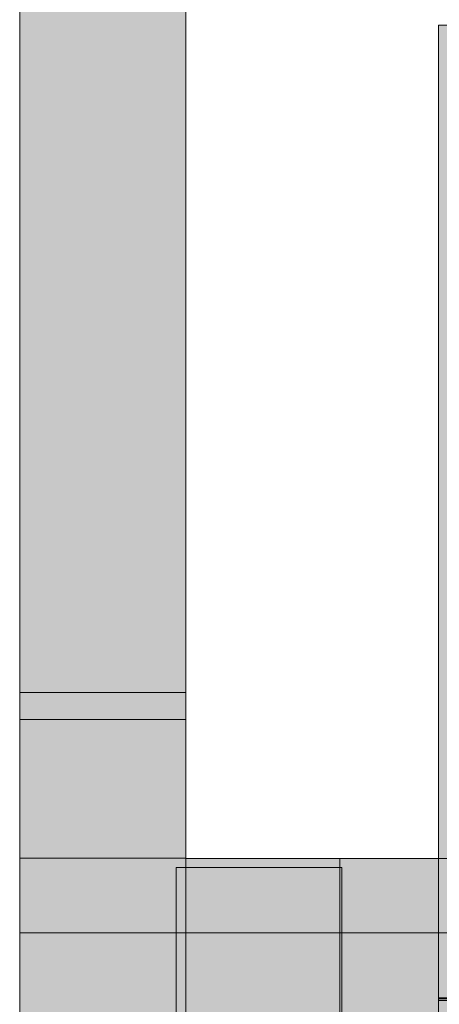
# Model space of a CAD drawing. Header units: millimetres. Extents: x 17 to 413, y 4 to 292.
# Tile 101 of 189: x 57.58 to 63.58, y 243.93 to 258.02. Entities that reach past the tile are written whole.
import ezdxf

# ---------------------------------------------------------------- set-up
doc = ezdxf.new("R2010")
doc.units = ezdxf.units.MM
for name, color, linetype in [('FILL-EPS', 7, 'Continuous'), ('LINE-C_2E8C94', 7, 'Continuous'), ('LINE-C_337880', 7, 'Continuous')]:
    doc.layers.add(name, color=color, linetype=linetype)

msp = doc.modelspace()

# ---------------------------------------------------------------- hatches: boundary and pattern name
at = {"layer": 'FILL-EPS', "true_color": 0xc0f0f0}
h = msp.add_hatch(color=254, dxfattribs=at)
h.dxf.hatch_style = 1
h.paths.add_polyline_path([(57.584, 248.395), (57.584, 261.44), (59.954, 261.44), (59.954, 248.395)])
h = msp.add_hatch(color=254, dxfattribs=at)
h.dxf.hatch_style = 1
h.paths.add_polyline_path([(57.584, 248.395), (57.584, 261.44), (59.954, 261.44), (59.954, 248.395)])
h = msp.add_hatch(color=254, dxfattribs=at)
h.dxf.hatch_style = 1
h.paths.add_polyline_path([(63.568, 257.94), (65.938, 257.94), (65.938, 244.026), (63.568, 244.026)])
h = msp.add_hatch(color=254, dxfattribs=at)
h.dxf.hatch_style = 1
h.paths.add_polyline_path([(63.568, 243.986), (63.568, 257.94), (65.938, 257.94), (65.938, 243.986)])
h = msp.add_hatch(color=254, dxfattribs=at)
h.dxf.hatch_style = 1
h.paths.add_polyline_path([(63.568, 244.01), (63.568, 257.94), (65.938, 257.94), (65.938, 244.01)])
h = msp.add_hatch(color=254, dxfattribs=at)
h.dxf.hatch_style = 1
h.paths.add_polyline_path([(63.568, 244.02), (63.568, 257.94), (65.938, 257.94), (65.938, 244.02)])
h = msp.add_hatch(color=254, dxfattribs=at)
h.dxf.hatch_style = 1
h.paths.add_polyline_path([(57.581, 248.395), (57.584, 248.395), (57.584, 248.395), (59.954, 248.395), (59.954, 248.394), (59.956, 248.394), (59.956, 246.023), (57.584, 246.023), (57.584, 248.395)])
h = msp.add_hatch(color=254, dxfattribs=at)
h.dxf.hatch_style = 1
h.paths.add_polyline_path([(57.584, 246.022), (57.583, 246.022), (57.584, 246.022), (57.584, 248.395), (59.954, 248.395), (59.956, 248.395), (59.956, 246.022), (59.956, 246.022), (59.956, 246.022)])
at = {"layer": 'FILL-EPS', "true_color": 0xccffff}
h = msp.add_hatch(color=7, dxfattribs=at)
h.dxf.hatch_style = 1
h.paths.add_polyline_path([(57.584, 223.622), (57.584, 248.395), (59.954, 248.395), (59.955, 248.404), (59.956, 248.404), (59.956, 223.622), (59.954, 223.622)])
h = msp.add_hatch(color=7, dxfattribs=at)
h.dxf.hatch_style = 1
h.paths.add_polyline_path([(57.584, 248.395), (59.954, 248.395), (59.954, 248.396), (59.954, 248.393), (59.956, 248.393), (59.956, 223.622), (59.956, 223.622), (59.956, 223.611), (59.955, 223.611), (59.954, 223.622), (57.584, 223.622)])
h = msp.add_hatch(color=7, dxfattribs=at)
h.dxf.hatch_style = 1
h.paths.add_polyline_path([(57.584, 223.622), (57.584, 248.395), (59.954, 248.395), (59.954, 223.622)])
h = msp.add_hatch(color=7, dxfattribs=at)
h.dxf.hatch_style = 1
h.paths.add_polyline_path([(57.584, 248.395), (59.954, 248.395), (59.954, 223.622), (57.584, 223.622)])
h = msp.add_hatch(color=7, dxfattribs=at)
h.dxf.hatch_style = 1
h.paths.add_polyline_path([(57.584, 246.023), (59.956, 246.023), (59.956, 223.622), (57.584, 223.622)])
h = msp.add_hatch(color=7, dxfattribs=at)
h.dxf.hatch_style = 1
h.paths.add_polyline_path([(57.584, 223.622), (57.584, 246.022), (59.956, 246.022), (59.956, 223.622)])
h = msp.add_hatch(color=7, dxfattribs=at)
h.dxf.hatch_style = 1
h.paths.add_polyline_path([(59.956, 223.622), (59.956, 246.021), (68.834, 246.021), (68.834, 223.622)])
h = msp.add_hatch(color=7, dxfattribs=at)
h.dxf.hatch_style = 1
h.paths.add_polyline_path([(59.956, 246.021), (68.834, 246.021), (68.834, 223.622), (59.956, 223.622)])
h = msp.add_hatch(color=7, dxfattribs=at)
h.dxf.hatch_style = 1
h.paths.add_polyline_path([(59.956, 223.622), (59.956, 246.021), (68.834, 246.021), (68.834, 223.622)])
h = msp.add_hatch(color=7, dxfattribs=at)
h.dxf.hatch_style = 1
h.paths.add_polyline_path([(59.956, 246.021), (68.834, 246.021), (68.834, 223.622), (59.956, 223.622)])
at = {"layer": 'FILL-EPS', "true_color": 0xc0f0f0}
h = msp.add_hatch(color=254, dxfattribs=at)
h.dxf.hatch_style = 1
h.paths.add_polyline_path([(59.817, 245.893), (62.188, 245.893), (62.188, 235.471), (59.817, 235.471)])
h = msp.add_hatch(color=254, dxfattribs=at)
h.dxf.hatch_style = 1
h.paths.add_polyline_path([(59.817, 245.893), (62.188, 245.893), (62.188, 235.475), (59.817, 235.475)])
at = {"layer": 'FILL-EPS', "true_color": 0xccffff}
h = msp.add_hatch(color=7, dxfattribs=at)
h.dxf.hatch_style = 1
h.paths.add_polyline_path([(63.568, 242.738), (63.568, 244.026), (65.938, 244.026), (65.938, 242.738), (63.568, 242.738)])
h = msp.add_hatch(color=7, dxfattribs=at)
h.dxf.hatch_style = 1
h.paths.add_polyline_path([(63.568, 244.02), (65.938, 244.02), (65.938, 242.738), (63.568, 242.738)])
h = msp.add_hatch(color=7, dxfattribs=at)
h.dxf.hatch_style = 1
h.paths.add_polyline_path([(63.568, 242.738), (63.568, 244.01), (65.938, 244.01), (65.938, 242.738)])
h = msp.add_hatch(color=7, dxfattribs=at)
h.dxf.hatch_style = 1
h.paths.add_polyline_path([(63.568, 243.986), (65.938, 243.986), (65.938, 242.738), (63.568, 242.738)])

# ---------------------------------------------------------------- linework, layer by layer
at = {"layer": 'LINE-C_2E8C94', "lineweight": 5}
for points in [[(57.584, 248.395), (57.584, 261.44), (59.954, 261.44), (59.954, 248.395)], [(57.584, 248.395), (57.584, 261.44), (59.954, 261.44), (59.954, 248.395)], [(63.568, 257.94), (65.938, 257.94), (65.938, 244.026), (63.568, 244.026)], [(63.568, 243.986), (63.568, 257.94), (65.938, 257.94), (65.938, 243.986)], [(63.568, 244.01), (63.568, 257.94), (65.938, 257.94), (65.938, 257.94), (65.938, 257.94), (65.938, 244.01)], [(63.568, 244.02), (63.568, 244.02), (63.568, 257.94), (65.938, 257.94), (65.938, 257.94), (65.938, 257.94), (65.938, 244.02), (63.568, 244.02)], [(57.581, 248.395), (57.584, 248.395), (57.584, 248.395), (59.954, 248.395), (59.954, 248.394), (59.956, 248.394), (59.956, 246.023), (59.956, 246.023), (57.584, 246.023), (57.584, 248.395)], [(57.584, 246.022), (57.583, 246.022), (57.584, 246.022), (57.584, 248.395), (59.954, 248.395), (59.954, 248.395), (59.956, 248.395), (59.956, 246.022), (59.956, 246.022), (59.956, 246.022), (57.584, 246.022)], [(57.584, 223.622), (57.584, 248.395), (59.954, 248.395), (59.955, 248.404), (59.956, 248.404), (59.956, 223.622), (59.954, 223.622)], [(57.584, 248.395), (59.954, 248.395), (59.954, 248.396), (59.954, 248.393), (59.956, 248.393), (59.956, 223.622), (59.956, 223.622), (59.956, 223.622), (59.956, 223.611), (59.955, 223.611), (59.954, 223.622), (57.584, 223.622)], [(57.584, 223.622), (57.584, 248.395), (59.954, 248.395), (59.954, 223.622)], [(57.584, 248.395), (57.584, 248.395), (57.584, 248.395), (59.954, 248.395), (59.954, 223.622), (57.584, 223.622), (57.584, 248.395)], [(57.584, 246.023), (59.956, 246.023), (59.956, 223.622), (57.584, 223.622)], [(57.584, 223.622), (57.584, 246.022), (59.956, 246.022), (59.956, 223.622)], [(59.956, 223.622), (59.956, 246.021), (68.834, 246.021), (68.834, 223.622)], [(59.956, 246.021), (68.834, 246.021), (68.834, 223.622), (59.956, 223.622)], [(59.956, 223.622), (59.956, 246.021), (68.834, 246.021), (68.834, 223.622)], [(59.956, 246.021), (68.834, 246.021), (68.834, 223.622), (59.956, 223.622)], [(59.817, 245.893), (62.188, 245.893), (62.188, 235.471), (59.817, 235.471)], [(59.817, 245.893), (62.188, 245.893), (62.188, 235.475), (59.817, 235.475)], [(63.568, 242.738), (63.568, 242.738), (63.568, 244.026), (65.938, 244.026), (65.938, 244.026), (65.938, 242.738), (63.568, 242.738), (63.568, 242.738)], [(63.568, 244.02), (63.568, 244.02), (63.568, 244.02), (65.938, 244.02), (65.938, 242.738), (65.938, 242.738), (63.568, 242.738), (63.568, 244.02)], [(63.568, 242.738), (63.568, 244.01), (65.938, 244.01), (65.938, 242.738)], [(63.568, 243.986), (63.568, 243.986), (65.938, 243.986), (65.938, 242.738), (65.938, 242.738), (63.568, 242.738)]]:
    msp.add_lwpolyline(points, close=True, dxfattribs=at)
at = {"layer": 'LINE-C_337880', "lineweight": 5}
for p, q in [((57.59, 248.006), (59.949, 248.006)), ((57.59, 248.006), (59.948, 248.006)), ((57.59, 248.006), (59.948, 248.006)), ((57.59, 248.006), (59.949, 248.006)), ((62.156, 244.958), (62.156, 246.014)), ((62.156, 244.958), (62.156, 246.014)), ((62.156, 244.958), (62.156, 246.014)), ((62.156, 244.958), (62.156, 246.014)), ((57.59, 244.958), (59.949, 244.958)), ((57.59, 244.958), (59.949, 244.958)), ((57.59, 244.958), (59.948, 244.958)), ((57.59, 244.958), (59.948, 244.958)), ((57.59, 244.958), (59.949, 244.958)), ((57.59, 244.958), (59.949, 244.958)), ((59.963, 244.958), (62.156, 244.958)), ((59.963, 244.958), (62.156, 244.958)), ((59.963, 244.958), (62.156, 244.958)), ((59.963, 244.958), (62.156, 244.958)), ((62.156, 241.91), (62.156, 244.958)), ((62.156, 244.958), (63.923, 244.958)), ((62.156, 241.91), (62.156, 244.958)), ((62.156, 244.958), (63.923, 244.958)), ((62.156, 244.958), (64.865, 244.958)), ((62.156, 244.958), (64.865, 244.958))]:
    msp.add_line(p, q, dxfattribs=at)

doc.saveas('drawing.dxf')
